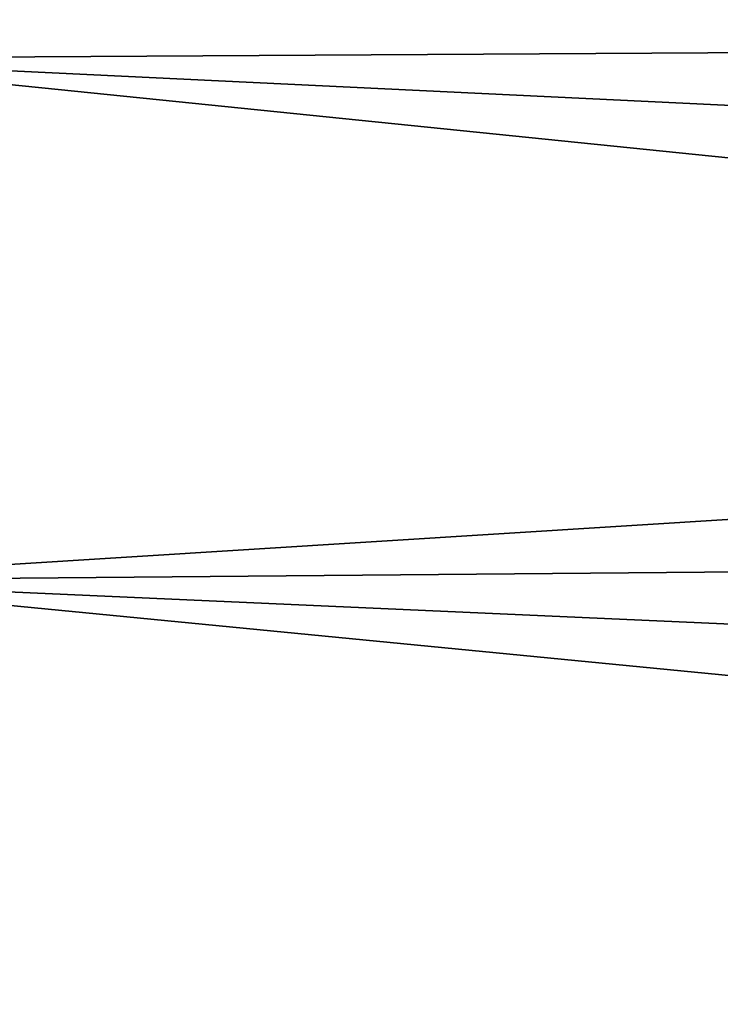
# Model space of a CAD drawing. Header units: metres. Extents: x 59 to 125, y -85 to 130.
# Tile 65 of 125: x 74.28 to 76.74, y -41.42 to -37.96. Entities that reach past the tile are written whole.
import ezdxf

# ---------------------------------------------------------------- set-up
doc = ezdxf.new("R2010")
doc.units = ezdxf.units.M
doc.layers.add('solid_20664500_510', color=7, linetype='CONTINUOUS')

msp = doc.modelspace()

# ---------------------------------------------------------------- linework, layer by layer
at = {"layer": 'solid_20664500_510'}
for points in [[(73.349998, -36.26302, -13.881152), (89.894974, -36.232239, -13.427514), (89.895012, -38, -13.543378)], [(73.349998, -36.263023, 13.881265), (89.895012, -38, 13.543378), (89.895035, -36.232258, 13.427515)], [(73.349998, -38.097889, -13.989064), (73.349998, -36.26302, -13.881152), (89.895012, -38, -13.543378)], [(73.349998, -36.263023, 13.881265), (73.349998, -38.097912, 13.989176), (89.895012, -38, 13.543378)], [(73.349998, -38.097912, 13.989176), (89.895844, -38.894577, 13.513779), (89.895012, -38, 13.543378)], [(89.895844, -38.894577, -13.513779), (73.349998, -38.097889, -13.989064), (89.895012, -38, -13.543378)], [(89.897758, -39.786552, -13.424951), (73.349998, -39.931072, -13.855485), (73.349998, -38.097889, -13.989064)], [(89.895844, -38.894577, -13.513779), (89.897758, -39.786552, -13.424951), (73.349998, -38.097889, -13.989064)], [(73.349998, -38.097912, 13.989176), (73.349998, -39.931107, 13.855592), (89.895844, -38.894577, 13.513779)], [(73.349998, -39.931107, 13.855592), (89.897758, -39.786552, 13.424951), (89.895844, -38.894577, 13.513779)], [(73.349998, -39.931107, 13.855592), (89.900764, -40.671543, 13.277113), (89.897758, -39.786552, 13.424951)], [(89.897758, -39.786552, -13.424951), (89.900764, -40.671543, -13.277113), (73.349998, -39.931072, -13.855485)], [(89.904877, -41.545124, -13.070883), (73.349998, -41.730919, -13.482722), (73.349998, -39.931072, -13.855485)], [(89.900764, -40.671543, -13.277113), (89.904877, -41.545124, -13.070883), (73.349998, -39.931072, -13.855485)], [(73.349998, -39.931107, 13.855592), (73.349998, -41.730968, 13.482821), (89.900764, -40.671543, 13.277113)], [(73.349998, -41.730968, 13.482821), (89.904877, -41.545124, 13.070883), (89.900764, -40.671543, 13.277113)]]:
    msp.add_3dface(points, dxfattribs=at)

doc.saveas('drawing.dxf')
